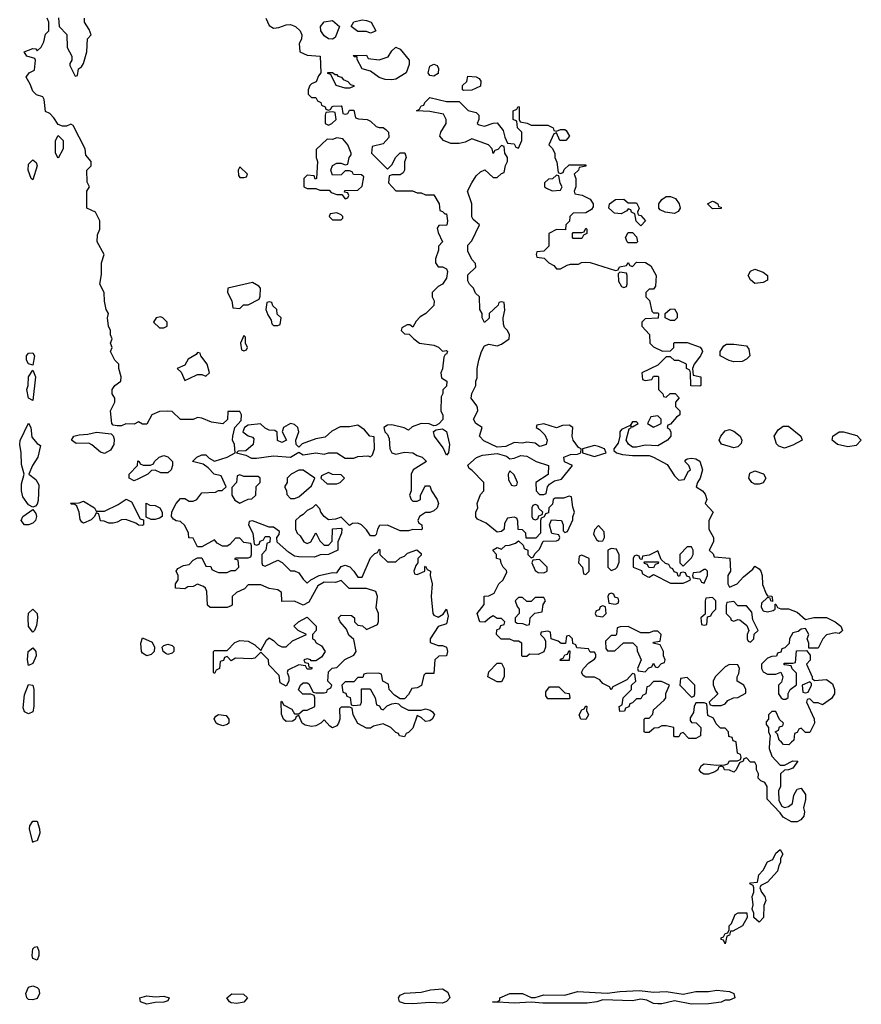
# Model space of a CAD drawing. Header units: inches. Extents: x 2386215 to 2556187, y 580866 to 760840.
# Tile 48 of 203: x 2530728 to 2534714, y 618759 to 623422. Entities that reach past the tile are written whole.
import ezdxf

# ---------------------------------------------------------------- set-up
doc = ezdxf.new("R2010")
doc.units = ezdxf.units.IN
doc.header["$MEASUREMENT"] = 0
doc.layers.add('C5631', color=7, linetype='Continuous')
doc.layers.add('C5632', color=7, linetype='Continuous')

msp = doc.modelspace()

# ---------------------------------------------------------------- linework, layer by layer
at = {"layer": 'C5631', "color": 5, "elevation": 40}
for points in [[(2534280, 620000), (2534278, 619970), (2534290, 619934), (2534330, 619892), (2534350, 619892), (2534390, 619911.3), (2534414, 619910), (2534390, 619878), (2534370, 619868.7), (2534350, 619868), (2534332, 619850), (2534332, 619790), (2534322, 619770), (2534323.6, 619723.6), (2534338, 619698), (2534350, 619691.3), (2534370, 619696), (2534388.7, 619710), (2534394, 619750), (2534410, 619778), (2534430, 619782), (2534450, 619752), (2534450.7, 619729.3), (2534441, 619690), (2534446, 619670), (2534442.8, 619650), (2534427.9, 619632.1), (2534410, 619622.7), (2534383.7, 619623.7), (2534344.7, 619644.7), (2534330, 619666), (2534268, 619730), (2534268, 619790), (2534258, 619810), (2534238, 619818), (2534226, 619830), (2534228, 619850), (2534218, 619870), (2534218, 619890), (2534210, 619906), (2534190, 619906), (2534170, 619926), (2534158, 619922), (2534154, 619910), (2534138, 619902), (2534122, 619870), (2534110, 619858), (2534090, 619868), (2534066, 619870), (2534062, 619882), (2534050, 619886), (2534038, 619882), (2534034, 619870), (2534019.8, 619860.2), (2533990, 619848.7), (2533968.7, 619848.7), (2533956.4, 619856.4), (2533946, 619870), (2533958, 619890), (2533970, 619898), (2534030, 619891.3), (2534067.3, 619892.7), (2534082, 619898), (2534090, 619912), (2534127.3, 619912.7), (2534142, 619918), (2534146, 619930), (2534142, 619942), (2534128.4, 619948.4), (2534122.2, 620000)], [(2534383.6, 620000), (2534371.6, 619988.4), (2534346, 619990), (2534336, 620000)]]:
    msp.add_lwpolyline(points, dxfattribs=at)
for points in [[(2530790, 619526), (2530773.6, 619590), (2530775.9, 619604.1), (2530790, 619626.8), (2530810, 619626), (2530822, 619590), (2530822.6, 619570), (2530810, 619532.7), (2530791, 619529)], [(2534230, 619148.7), (2534206, 619170), (2534206, 619190), (2534198, 619210), (2534202, 619230), (2534198, 619270), (2534206, 619290), (2534206, 619310), (2534202, 619322), (2534186, 619330), (2534190, 619334), (2534222, 619338), (2534228.4, 619371.6), (2534250, 619394), (2534270, 619434), (2534295.3, 619444.7), (2534310, 619474), (2534330, 619492), (2534342, 619470), (2534332, 619450), (2534331.3, 619430), (2534323.6, 619416.4), (2534318, 619390), (2534270, 619338), (2534238, 619322), (2534234, 619310), (2534242, 619290), (2534258, 619270), (2534262, 619250), (2534252.7, 619227.3), (2534251.3, 619170)], [(2534070, 619046), (2534062, 619062), (2534050, 619066), (2534050, 619074), (2534062, 619078), (2534070, 619094), (2534082, 619098), (2534088, 619112), (2534088.7, 619130), (2534099, 619141), (2534116.4, 619183.6), (2534131.6, 619191.6), (2534172, 619192), (2534174, 619170), (2534152, 619130), (2534106, 619106), (2534094, 619106), (2534090, 619086), (2534078, 619082)], [(2530810, 618967.3), (2530790, 618975.3), (2530787.2, 618990), (2530790, 619022), (2530798, 619030), (2530810, 619033), (2530817.6, 619010), (2530817.6, 618990)], [(2530790, 618779.7), (2530770, 618782.4), (2530760.7, 618790), (2530756.9, 618810), (2530770, 618839.5), (2530790, 618846.7), (2530810, 618838.4), (2530817.6, 618830), (2530822, 618810), (2530810, 618786)], [(2531756.7, 618763.3), (2531730, 618765.6), (2531721.2, 618770), (2531709.4, 618790), (2531732.1, 618807.9), (2531787.7, 618807.7), (2531806.8, 618790), (2531790, 618769.6)], [(2532730, 618764.4), (2532670, 618768.2), (2532590, 618760.5), (2532550, 618762.6), (2532527, 618770), (2532521.6, 618790), (2532530, 618802), (2532550, 618812), (2532630, 618816.4), (2532673.3, 618826.7), (2532730, 618832), (2532755.8, 618815.8), (2532765.3, 618790), (2532750, 618771.6)], [(2533910, 618759.7), (2533830, 618775.1), (2533770, 618760.5), (2533750, 618760.5), (2533730, 618762), (2533698, 618778), (2533670, 618783), (2533630, 618775.6), (2533490, 618779.6), (2533462, 618770), (2533415.6, 618764.4), (2533205.1, 618765.1), (2533150, 618769.6), (2533070, 618764.2), (2532968, 618770), (2532988.7, 618771.3), (2533002, 618778), (2533002, 618790), (2533050, 618810.4), (2533110, 618810.3), (2533150, 618790.5), (2533170, 618790.4), (2533210, 618803.8), (2533310, 618802.4), (2533370, 618818.9), (2533510, 618811.7), (2533570, 618820.3), (2533664.1, 618824.1), (2533730, 618815.8), (2533790, 618819.5), (2533870, 618807.7), (2533930, 618819.5), (2533990, 618819.5), (2534030, 618825.5), (2534090, 618818.8), (2534111, 618810), (2534116, 618790), (2534090, 618779.3), (2534070, 618779), (2534050, 618769.6), (2533990, 618761.3)], [(2531370, 618793.7), (2531410, 618798), (2531436.3, 618790), (2531430, 618775.3), (2531410, 618769.6), (2531370, 618768), (2531330, 618758.9), (2531299.3, 618770), (2531297.2, 618790), (2531330, 618798.5)]]:
    msp.add_lwpolyline(points, close=True, dxfattribs=at)
at = {"layer": 'C5632', "color": 5, "elevation": 40}
for points in [[(2531894, 623430), (2531910, 623394), (2531930, 623382), (2531954.6, 623385.4), (2531990, 623398), (2532010, 623398.8), (2532034.8, 623390), (2532056.3, 623370), (2532064.7, 623350), (2532062, 623330), (2532052, 623310), (2532054, 623270), (2532090, 623254), (2532151, 623250), (2532154, 623170), (2532143.6, 623156.4), (2532132.7, 623127.3), (2532110, 623118), (2532102, 623110), (2532094, 623090), (2532094, 623070), (2532110, 623054), (2532130, 623054), (2532138, 623038), (2532154, 623030), (2532158, 623018), (2532174, 623010), (2532178, 622998), (2532190, 622994), (2532202, 622998), (2532206, 623010), (2532212.7, 623012.7), (2532250, 623014), (2532254, 623010), (2532258, 622978), (2532270, 622974), (2532282, 622978), (2532290, 622994), (2532310, 622994), (2532318, 622958), (2532332.7, 622952.7), (2532374, 622950), (2532390, 622942), (2532416.9, 622916.9), (2532430, 622911.3), (2532450, 622911.3), (2532462.5, 622902.5), (2532474.8, 622890), (2532476.3, 622863.7), (2532450, 622834), (2532398, 622822), (2532394, 622790), (2532470, 622714), (2532490, 622734), (2532508.9, 622771.1), (2532530, 622792), (2532551.3, 622791.3), (2532558, 622770), (2532551.1, 622748.9), (2532551, 622709), (2532543.6, 622696.4), (2532530, 622688), (2532492.7, 622687.3), (2532478, 622682), (2532474, 622650), (2532510, 622612), (2532588.4, 622611.6), (2532610, 622602), (2532630, 622602), (2532650, 622592), (2532690, 622592), (2532714, 622550), (2532718, 622518), (2532730, 622514), (2532742, 622502), (2532750, 622502), (2532753.4, 622470), (2532750.4, 622449.6), (2532712.7, 622447.3), (2532705.4, 622434.6), (2532710, 622414), (2532731, 622370), (2532712, 622350), (2532711.3, 622330), (2532698, 622290), (2532698, 622270), (2532710, 622252), (2532730, 622252), (2532750, 622242), (2532753.4, 622230), (2532750, 622198), (2532730.8, 622169.2), (2532710, 622158), (2532682, 622130), (2532682, 622110), (2532691.3, 622090), (2532690, 622068), (2532652, 622030), (2532625.4, 622014.6), (2532605.4, 621994.6), (2532590, 621966), (2532576.4, 621976.4), (2532563.6, 621976.4), (2532538, 621962), (2532534, 621950), (2532550, 621934), (2532572.7, 621932.7), (2532594, 621910), (2532622, 621890), (2532690, 621881), (2532710.9, 621870.9), (2532730, 621852), (2532750, 621856), (2532753.4, 621850), (2532750, 621838), (2532743.6, 621836.4), (2532736.9, 621823.1), (2532731, 621769), (2532722, 621750), (2532726, 621726), (2532750.6, 621710), (2532750, 621686), (2532731.6, 621668.4), (2532731.6, 621651.6), (2532724.7, 621635.3), (2532722, 621570), (2532731.3, 621548.7), (2532731.6, 621528.4), (2532712.7, 621507.3), (2532699.6, 621500.4), (2532690, 621498), (2532667.3, 621507.3), (2532630, 621509), (2532586.4, 621493.6), (2532570, 621478), (2532549.1, 621489.1), (2532490, 621504), (2532470, 621502), (2532452, 621490), (2532458, 621470), (2532470, 621458), (2532478, 621438), (2532480.7, 621390), (2532490, 621371.3), (2532510, 621364.7), (2532550, 621374), (2532590, 621371.3), (2532610, 621358), (2532634, 621350), (2532654, 621330), (2532592, 621290), (2532582, 621270), (2532582, 621190), (2532574, 621170), (2532582, 621150), (2532590, 621142), (2532610, 621142), (2532626, 621150), (2532626, 621170), (2532646, 621210), (2532650, 621214), (2532670, 621214), (2532678, 621190), (2532704.7, 621150), (2532711.3, 621130), (2532704.7, 621110), (2532690, 621095.3), (2532670, 621088.7), (2532650, 621088.7), (2532622, 621070), (2532614, 621050), (2532618, 621038), (2532632, 621030), (2532634, 621010), (2532630, 621006), (2532590, 621008), (2532570, 621002), (2532530, 621002), (2532470, 621028), (2532432.7, 621027.3), (2532422, 621010), (2532416, 620984), (2532410, 620978), (2532390, 620978), (2532370, 621006), (2532346, 621030), (2532330, 621038), (2532303.6, 621036.4), (2532290, 621026), (2532250, 621066), (2532223.6, 621056.4), (2532190, 621054), (2532169.2, 621069.2), (2532154, 621090), (2532150, 621106), (2532130, 621126), (2532114, 621110), (2532090, 621098), (2532070, 621078), (2532054, 621070), (2532034, 621050), (2532034, 621010), (2532042, 620990), (2532056.9, 620976.9), (2532074, 620950), (2532090, 620942), (2532106, 620950), (2532130, 620992), (2532150, 620954), (2532170, 620934), (2532190, 620934), (2532207.3, 620952.7), (2532208.9, 621011.1), (2532250, 621014), (2532254, 621010), (2532252, 620990), (2532234, 620950), (2532234, 620910), (2532191.1, 620888.9), (2532151.6, 620888.4), (2532123.6, 620876.4), (2532050, 620878), (2532030, 620882), (2532000.2, 620900.2), (2531947.3, 620947.3), (2531946, 620970), (2531956.4, 620983.6), (2531958, 620998), (2531930, 621018), (2531910, 621018), (2531830, 621048), (2531814, 621046), (2531812, 621030), (2531832, 620990), (2531838, 620938), (2531850, 620934), (2531862, 620938), (2531867.3, 620952.7), (2531882, 620958), (2531890, 620974), (2531910, 620974), (2531914, 620970), (2531912.7, 620947.3), (2531898, 620942), (2531894, 620910), (2531874, 620890), (2531874, 620850), (2531878, 620838), (2531890, 620834), (2531950, 620862), (2531971.1, 620851.1), (2532010, 620812), (2532030, 620812), (2532050, 620802), (2532070, 620772), (2532090, 620754), (2532106, 620770), (2532146, 620790), (2532210, 620804.7), (2532230, 620802), (2532250, 620832), (2532270, 620838), (2532291.1, 620831.1), (2532311, 620811), (2532330, 620782), (2532350, 620782), (2532390, 620874), (2532410, 620894), (2532422, 620898), (2532430, 620914), (2532434, 620910), (2532434, 620890), (2532470, 620854), (2532510, 620854), (2532530, 620874), (2532550, 620882), (2532564.7, 620895.3), (2532608.9, 620911.1), (2532630, 620894), (2532630, 620886), (2532614, 620870), (2532614, 620850), (2532603.6, 620836.4), (2532594, 620810), (2532598, 620798), (2532610, 620794), (2532646, 620810), (2532646, 620830), (2532650, 620834), (2532658, 620818), (2532674, 620810), (2532672, 620790), (2532681, 620750), (2532676, 620690), (2532684.7, 620610), (2532690, 620602), (2532710, 620592), (2532732.9, 620607.1), (2532750, 620631), (2532757.6, 620597.6), (2532750, 620561.2), (2532710, 620548.7), (2532672, 620490), (2532672.7, 620472.7), (2532710, 620458), (2532730, 620458), (2532750, 620451), (2532754, 620430), (2532750, 620409.2), (2532712.7, 620407.3), (2532694, 620390), (2532690, 620326), (2532650, 620326), (2532642, 620318), (2532631.3, 620268.7), (2532610, 620258), (2532584.7, 620255.3), (2532570, 620226), (2532550, 620206), (2532530, 620206), (2532503.1, 620223.1), (2532478, 620250), (2532475.3, 620275.3), (2532448, 620290), (2532442, 620322), (2532427.3, 620327.3), (2532370, 620326), (2532358, 620322), (2532352.7, 620307.3), (2532330, 620306), (2532310, 620286), (2532270, 620286), (2532254, 620270), (2532258, 620238), (2532272.7, 620232.7), (2532278, 620218), (2532292.7, 620212.7), (2532298, 620178), (2532310, 620174), (2532342, 620178), (2532346, 620190), (2532347.3, 620252.7), (2532387.3, 620252.7), (2532412, 620210), (2532418, 620178), (2532432.7, 620172.7), (2532438, 620158), (2532450, 620154), (2532468, 620172), (2532490, 620182), (2532510, 620184.7), (2532522, 620182), (2532534, 620170), (2532570, 620152), (2532630, 620152), (2532650, 620158), (2532672, 620152), (2532683.6, 620143.6), (2532692, 620130), (2532682, 620110), (2532670, 620102), (2532650, 620099), (2532630, 620118), (2532610, 620126), (2532590, 620066), (2532570, 620046), (2532558, 620042), (2532550, 620026), (2532526, 620030), (2532522, 620042), (2532510, 620046), (2532486, 620070), (2532450, 620088), (2532403.6, 620076.4), (2532390, 620066), (2532370, 620066), (2532328.9, 620088.9), (2532308, 620130), (2532302, 620162), (2532290, 620166), (2532250, 620166), (2532242, 620158), (2532244.7, 620110), (2532238, 620090), (2532230, 620078), (2532210, 620068), (2532196.4, 620076.4), (2532170, 620106), (2532154, 620090), (2532130, 620078), (2532110, 620075.3), (2532080.4, 620080.4), (2532066, 620090), (2532050, 620126), (2532038, 620122), (2532032.7, 620107.3), (2532019.6, 620100.4), (2531990, 620098), (2531978, 620110), (2531967.3, 620132.7), (2531966, 620190), (2531970, 620194), (2531978, 620178), (2532016.9, 620156.9), (2532030, 620134), (2532050, 620134), (2532070, 620152), (2532090, 620152), (2532126, 620170), (2532126, 620210), (2532122, 620222), (2532107.3, 620227.3), (2532068.4, 620228.4), (2532048.4, 620248.4), (2532058, 620270), (2532070, 620282), (2532090, 620282), (2532096.9, 620276.9), (2532118, 620238), (2532130, 620234), (2532170, 620234), (2532182, 620238), (2532186, 620250), (2532202, 620258), (2532206, 620270), (2532188, 620290), (2532190, 620334), (2532208.4, 620351.6), (2532230, 620354), (2532268.4, 620391.6), (2532310, 620412), (2532322, 620430), (2532310, 620486), (2532287.3, 620507.3), (2532276.4, 620536.4), (2532246, 620570), (2532238, 620590), (2532250, 620602), (2532299.6, 620599.6), (2532314, 620590), (2532314, 620570), (2532330, 620554), (2532351.6, 620551.6), (2532370, 620534), (2532422, 620558), (2532427.3, 620572.7), (2532428, 620610), (2532416.4, 620636.4), (2532422, 620690), (2532414.6, 620714.6), (2532370, 620728), (2532288.4, 620728.4), (2532250, 620766), (2532223.6, 620756.4), (2532170, 620758), (2532139.6, 620740.4), (2532096.9, 620663.1), (2532070, 620648.7), (2532030, 620668), (2531970, 620666), (2531968, 620710), (2531950, 620722), (2531908.7, 620728.7), (2531870, 620746), (2531810, 620746), (2531792.7, 620727.3), (2531754, 620710), (2531734, 620690), (2531734, 620650), (2531730, 620646), (2531710, 620638), (2531630, 620638), (2531618, 620650), (2531614.6, 620714.6), (2531608, 620730), (2531598, 620738), (2531570, 620748), (2531550, 620738), (2531523.6, 620736.4), (2531510, 620726), (2531466, 620730), (2531466, 620750), (2531478, 620770), (2531478, 620790), (2531468.7, 620810), (2531476.4, 620823.6), (2531503.1, 620836.9), (2531530, 620842), (2531550, 620862), (2531570, 620874), (2531590, 620874), (2531610, 620834), (2531632.7, 620832.7), (2531638, 620818), (2531654, 620810), (2531670, 620804.7), (2531710, 620804.7), (2531730, 620814), (2531750, 620814), (2531766, 620830), (2531762, 620862), (2531747.3, 620867.3), (2531750, 620874), (2531810, 620874), (2531822, 620878), (2531826, 620890), (2531826, 620930), (2531822, 620942), (2531790, 620946), (2531770, 620966), (2531750, 620966), (2531723.6, 620936.4), (2531710, 620928), (2531688.4, 620928.4), (2531663.1, 620943.1), (2531650, 620958), (2531590, 620926), (2531570, 620926), (2531550, 620966), (2531528.4, 620968.4), (2531528, 620990), (2531510, 621026), (2531490, 621046), (2531468.4, 621048.4), (2531456.4, 621056.4), (2531446, 621070), (2531448, 621090), (2531458, 621110), (2531469.1, 621130.9), (2531490, 621154), (2531510, 621154), (2531530, 621142), (2531550, 621142), (2531566, 621150), (2531590, 621182), (2531655.3, 621184.7), (2531670, 621192), (2531687.3, 621192.7), (2531706, 621210), (2531682, 621262), (2531649.1, 621269.1), (2531620.4, 621300.4), (2531596.4, 621316.4), (2531546, 621330), (2531566, 621350), (2531590, 621362), (2531610, 621362), (2531624.7, 621344.7), (2531650, 621332), (2531710, 621351), (2531748, 621370), (2531745.2, 621410), (2531736, 621430), (2531737.2, 621450), (2531746, 621490), (2531776.4, 621523.6), (2531778, 621550), (2531770, 621566), (2531714, 621566), (2531711.6, 621528.4), (2531690, 621508.7), (2531636.4, 621516.4), (2531590, 621535.3), (2531570, 621538), (2531550, 621528), (2531490, 621528.7), (2531450, 621566), (2531430, 621568), (2531390, 621566), (2531354, 621550), (2531330, 621506), (2531310, 621506), (2531290, 621518), (2531270, 621506), (2531230, 621508), (2531210, 621498), (2531190, 621498), (2531170, 621502), (2531164, 621510), (2531158, 621570), (2531178, 621610), (2531178, 621630), (2531166, 621650), (2531166, 621670), (2531178, 621690), (2531206, 621710), (2531208, 621730), (2531198, 621770), (2531198, 621790), (2531178, 621810), (2531158, 621850), (2531166, 621870), (2531158, 621890), (2531166, 621910), (2531158, 621930), (2531158, 621950), (2531148.7, 621970), (2531144, 622010), (2531148, 622030), (2531138, 622050), (2531128.9, 622088.9), (2531128, 622130), (2531108, 622170), (2531114.6, 622214.6), (2531115.3, 622270), (2531128, 622310), (2531095.3, 622370), (2531096.4, 622403.6), (2531108, 622430), (2531108, 622470), (2531086, 622510), (2531046, 622530), (2531046, 622610), (2531058, 622630), (2531047.3, 622652.7), (2531046, 622710), (2531066, 622730), (2531066, 622750), (2531040.4, 622780.4), (2531038, 622810), (2530980.4, 622920.4), (2530970, 622928), (2530950, 622918), (2530930, 622918), (2530910, 622926), (2530890, 622958), (2530870, 622978), (2530850, 622988), (2530844, 623044), (2530837.2, 623057.2), (2530806.6, 623066.6), (2530790, 623084), (2530777.5, 623117.5), (2530758, 623150), (2530773.2, 623170), (2530797.7, 623182.3), (2530802.4, 623230), (2530798.8, 623238.8), (2530761.2, 623250), (2530749, 623270), (2530790, 623286), (2530803.6, 623283.6), (2530810, 623274), (2530830, 623292), (2530842, 623318), (2530850, 623354), (2530866, 623370), (2530866, 623410), (2530858, 623430)], [(2530911.1, 623431.1), (2530914, 623390), (2530951.6, 623351.6), (2530952, 623290), (2530974, 623250), (2530974, 623230), (2530965.4, 623214.6), (2530965.4, 623205.4), (2530990, 623154), (2531002, 623158), (2531006, 623190), (2531020.4, 623199.6), (2531030, 623214), (2531046, 623270), (2531048.9, 623331.1), (2531066, 623350), (2531056.4, 623376.4), (2531035.3, 623410), (2531035.3, 623430)], [(2534122.2, 620000), (2534122, 620002), (2534107.3, 620007.3), (2534102, 620022), (2534087.3, 620027.3), (2534086, 620050), (2534070, 620066), (2534047.3, 620067.3), (2534027.3, 620087.3), (2534014.6, 620114.6), (2533987.3, 620127.3), (2533982, 620182), (2533970, 620186), (2533930, 620186), (2533922, 620170), (2533919.6, 620140.4), (2533903.6, 620116.4), (2533903.6, 620103.6), (2533910, 620094), (2533932.7, 620092.7), (2533954, 620070), (2533952, 620030), (2533930, 620018), (2533898, 620018), (2533870, 620046), (2533858, 620042), (2533850, 620026), (2533830, 620026), (2533826, 620030), (2533826, 620070), (2533790, 620078), (2533770, 620078), (2533751.6, 620068.4), (2533732.7, 620067.3), (2533710, 620046), (2533690, 620046), (2533686, 620050), (2533686, 620110), (2533690, 620114), (2533710, 620114), (2533727.3, 620132.7), (2533730, 620154), (2533780.4, 620199.6), (2533788, 620210), (2533788.9, 620231.1), (2533806, 620270), (2533768.4, 620288.4), (2533730, 620288), (2533710, 620266), (2533698, 620262), (2533694, 620230), (2533678, 620222), (2533670, 620206), (2533650, 620206), (2533630, 620186), (2533618, 620182), (2533612.7, 620167.3), (2533598, 620162), (2533592.7, 620147.3), (2533570, 620146), (2533568, 620170), (2533582, 620178), (2533586, 620210), (2533626, 620250), (2533626, 620270), (2533646, 620290), (2533642, 620322), (2533630, 620326), (2533603.6, 620296.4), (2533538, 620262), (2533530, 620248), (2533522, 620262), (2533490, 620278), (2533475.3, 620295.3), (2533450, 620308), (2533410, 620308), (2533396.4, 620316.4), (2533388.7, 620330), (2533398, 620350), (2533423.1, 620376.9), (2533450, 620394), (2533456.4, 620403.6), (2533456.4, 620416.4), (2533450, 620426), (2533430, 620426), (2533422, 620442), (2533367.3, 620447.3), (2533362, 620462), (2533347.3, 620467.3), (2533346, 620490), (2533330, 620506), (2533318, 620502), (2533312.7, 620467.3), (2533292.7, 620467.3), (2533278, 620478), (2533246, 620490), (2533242, 620522), (2533230, 620526), (2533198, 620522), (2533194, 620510), (2533212.7, 620492.7), (2533218, 620478), (2533218, 620450), (2533211, 620429), (2533183.6, 620416.4), (2533142, 620418), (2533130, 620406), (2533110, 620406), (2533106, 620410), (2533106, 620470), (2533090, 620478), (2533070, 620478), (2533050, 620488), (2533008.4, 620488.4), (2532986, 620510), (2532987.3, 620532.7), (2533002, 620538), (2533007.3, 620552.7), (2533022, 620558), (2533026, 620570), (2533010, 620586), (2532990, 620586), (2532970, 620598), (2532954, 620590), (2532931.6, 620568.4), (2532908, 620570), (2532895.3, 620610), (2532927.3, 620652.7), (2532928.4, 620691.6), (2532950, 620694), (2532974.6, 620705.4), (2532998, 620750), (2533018, 620770), (2533034.6, 620805.4), (2533034, 620814), (2533018, 620830), (2533008.4, 620848.4), (2533006, 620866), (2532986, 620870), (2532986, 620890), (2532970, 620906), (2532970, 620912), (2532990, 620922), (2533010, 620914), (2533028.4, 620931.6), (2533047.3, 620932.7), (2533076.4, 620943.6), (2533090, 620954), (2533112.7, 620932.7), (2533118, 620918), (2533134, 620910), (2533134, 620890), (2533150, 620874), (2533162, 620878), (2533167.3, 620892.7), (2533190, 620914), (2533207.3, 620952.7), (2533270, 620954), (2533282, 620958), (2533286, 620970), (2533282, 620982), (2533248, 620988), (2533238, 621030), (2533247.3, 621052.7), (2533294, 621050), (2533302, 621030), (2533302, 621002), (2533310, 620994), (2533322, 620998), (2533347.3, 621052.7), (2533347.3, 621067.3), (2533355.3, 621090), (2533347.3, 621112.7), (2533342, 621162), (2533330, 621166), (2533303.6, 621156.4), (2533264.7, 621155.3), (2533254, 621150), (2533251.6, 621128.4), (2533234, 621110), (2533232.7, 621087.3), (2533218, 621082), (2533212.7, 621067.3), (2533198, 621062), (2533194, 621050), (2533194, 620990), (2533172.7, 620967.3), (2533127.3, 620967.3), (2533126, 620990), (2533110, 621006), (2533088.4, 621008.4), (2533087.3, 621047.3), (2533082, 621062), (2533070, 621066), (2533038, 621062), (2533023.6, 621036.4), (2533022, 621010), (2533010, 620998), (2532990, 620995.3), (2532938, 621038), (2532896.4, 621056.4), (2532888.4, 621068.4), (2532888, 621090), (2532898, 621110), (2532895.3, 621130), (2532910, 621174), (2532926, 621190), (2532926, 621230), (2532870, 621288.7), (2532856.4, 621296.4), (2532850, 621312), (2532891.9, 621348.1), (2532920.7, 621359.3), (2532990, 621366.8), (2533034.4, 621354.4), (2533050, 621342), (2533070, 621344.7), (2533102, 621358), (2533130, 621354.8), (2533174, 621330), (2533232, 621310), (2533231.1, 621268.9), (2533172, 621230), (2533174, 621190), (2533190, 621174), (2533210, 621174), (2533222, 621178), (2533228, 621210), (2533238, 621222), (2533261.2, 621238.8), (2533294, 621246), (2533346, 621310), (2533308.7, 621328.7), (2533306, 621350), (2533336.4, 621363.6), (2533370, 621364.7), (2533386, 621370), (2533388, 621390), (2533375.5, 621395.5), (2533349, 621430), (2533344, 621450), (2533348, 621490), (2533330, 621502), (2533299.6, 621500.4), (2533270, 621488.7), (2533210, 621508), (2533178, 621502), (2533174, 621490), (2533190, 621482), (2533215.9, 621455.9), (2533226, 621430), (2533222, 621410), (2533198, 621402), (2533190, 621401.2), (2533170, 621417.2), (2533130, 621421.2), (2533110, 621416), (2533070, 621419.3), (2533030, 621400.9), (2532990, 621397.2), (2532926.8, 621426.8), (2532906, 621450), (2532918, 621490), (2532888.7, 621510), (2532878, 621530), (2532898, 621570), (2532896.4, 621583.6), (2532893.6, 621593.6), (2532866, 621630), (2532868.9, 621651.1), (2532888, 621690), (2532888, 621710), (2532894, 621726), (2532894, 621770), (2532902.7, 621810), (2532915.1, 621850), (2532930, 621878), (2532950, 621886), (2532990, 621878), (2533010, 621884.7), (2533046, 621910), (2533048, 621930), (2533038, 621950), (2533024, 621964), (2533020.2, 621980.2), (2533018, 622010), (2533026, 622046), (2533022, 622082), (2533010, 622086), (2532998, 622082), (2532994, 622070), (2532952, 622030), (2532951.6, 622008.4), (2532930, 621988), (2532918, 622010), (2532918, 622030), (2532908, 622050), (2532906, 622110), (2532887.3, 622127.3), (2532878, 622150), (2532858, 622170), (2532850, 622186), (2532850, 622214), (2532888, 622250), (2532887.3, 622267.3), (2532870, 622286), (2532850, 622326), (2532850, 622354), (2532870, 622374), (2532906, 622450), (2532876.4, 622476.4), (2532868.9, 622488.9), (2532868.7, 622550), (2532849.5, 622610.5), (2532868.7, 622650), (2532890, 622682), (2532910, 622702), (2532931.6, 622711.6), (2532970, 622674), (2532990, 622674), (2533010, 622694), (2533022, 622698), (2533028.4, 622731.6), (2533038, 622750), (2533038, 622770), (2533026, 622790), (2533022, 622822), (2533010, 622826), (2532992.7, 622807.3), (2532978, 622802), (2532970, 622788), (2532966, 622810), (2532948, 622830), (2532870, 622858), (2532838, 622842), (2532810, 622835.1), (2532770, 622836), (2532735.3, 622850), (2532718, 622870), (2532722, 622890), (2532748, 622930), (2532748, 622950), (2532735.3, 622975.3), (2532670, 622988), (2532608, 622990), (2532622, 622998), (2532630, 623014), (2532642, 623018), (2532646, 623030), (2532670, 623054), (2532750, 623034), (2532810, 623034), (2532851.6, 622991.6), (2532890, 622982), (2532902, 622970), (2532902, 622950), (2532894, 622930), (2532903.6, 622923.6), (2532930, 622918), (2532970, 622932), (2532990, 622934), (2533018, 622898), (2533025.4, 622865.4), (2533038, 622838), (2533070, 622834), (2533078, 622818), (2533090, 622814), (2533106, 622850), (2533106, 622890), (2533086, 622910), (2533082, 622942), (2533066, 622950), (2533066, 622990), (2533082, 622998), (2533088.4, 623011.6), (2533094, 623010), (2533094, 622950), (2533098, 622938), (2533131.6, 622931.6), (2533150, 622922), (2533230, 622922), (2533254, 622910), (2533258, 622898), (2533270, 622894), (2533290, 622902), (2533310, 622902), (2533316.9, 622896.9), (2533331.3, 622870), (2533314, 622850), (2533286, 622850), (2533270, 622886), (2533258, 622882), (2533234, 622830), (2533250, 622814), (2533262, 622790), (2533262, 622770), (2533272.7, 622747.3), (2533278, 622698), (2533290, 622694), (2533302, 622698), (2533307.3, 622712.7), (2533330, 622734), (2533410, 622734), (2533410, 622728), (2533378, 622722), (2533374, 622710), (2533354, 622690), (2533362, 622670), (2533362, 622630), (2533354, 622610), (2533358, 622598), (2533391.6, 622591.6), (2533430, 622572), (2533444.7, 622550), (2533443.6, 622536.4), (2533436.9, 622523.1), (2533410, 622508), (2533350, 622506), (2533334, 622490), (2533332.7, 622467.3), (2533314, 622450), (2533312.7, 622427.3), (2533270, 622428), (2533234, 622410), (2533234, 622350), (2533210, 622326), (2533178, 622322), (2533174, 622310), (2533178, 622298), (2533212.7, 622292.7), (2533234, 622270), (2533258, 622258), (2533270, 622242), (2533290, 622242), (2533320.4, 622259.6), (2533336.4, 622263.6), (2533375.3, 622264.7), (2533388.4, 622271.6), (2533410, 622274), (2533430, 622272), (2533550, 622234), (2533562, 622238), (2533568.4, 622251.6), (2533602, 622258), (2533610, 622272), (2533618, 622258), (2533630, 622254), (2533650, 622274), (2533692.7, 622272.7), (2533716.9, 622256.9), (2533742, 622210), (2533739.6, 622160.4), (2533730, 622146), (2533710, 622146), (2533694, 622130), (2533694, 622110), (2533711.6, 622091.6), (2533722, 622042), (2533730, 622034), (2533750, 622034), (2533754, 622030), (2533751.6, 622008.4), (2533690, 622006), (2533674, 621990), (2533674, 621970), (2533711.6, 621931.6), (2533712, 621890), (2533730, 621872), (2533772.7, 621852.7), (2533810, 621854), (2533826, 621870), (2533826, 621890), (2533830, 621894), (2533890, 621894), (2533951.6, 621871.6), (2533959.6, 621859.6), (2533962, 621850), (2533952, 621830), (2533922, 621790), (2533914, 621770), (2533918, 621738), (2533954, 621730), (2533954, 621690), (2533950, 621686), (2533907.3, 621687.3), (2533906, 621750), (2533902, 621762), (2533886, 621770), (2533886, 621790), (2533850, 621808), (2533830, 621808), (2533810, 621826), (2533790, 621826), (2533750, 621786), (2533674, 621750), (2533678, 621718), (2533690, 621714), (2533722, 621718), (2533730, 621734), (2533750, 621734), (2533754, 621730), (2533754, 621670), (2533774, 621650), (2533778, 621638), (2533790, 621634), (2533808.4, 621651.6), (2533832, 621652), (2533852, 621632), (2533834, 621610), (2533834, 621590), (2533854, 621570), (2533854, 621550), (2533839.6, 621540.4), (2533810, 621506), (2533798, 621502), (2533794, 621490), (2533804.7, 621484.7), (2533812, 621470), (2533812, 621450), (2533796, 621430), (2533750, 621403.7), (2533690, 621406.6), (2533650, 621397), (2533630, 621397.2), (2533611.9, 621411.9), (2533601.2, 621430), (2533615.3, 621484.7), (2533626, 621490), (2533622, 621498), (2533630, 621494), (2533658, 621510), (2533650, 621518), (2533630, 621518), (2533619.6, 621500.4), (2533578, 621482), (2533571.3, 621470), (2533571.3, 621450), (2533562.8, 621417.2), (2533542, 621390), (2533542, 621382), (2533554, 621370), (2533583.5, 621363.5), (2533630, 621358), (2533710, 621358.8), (2533730.7, 621350.7), (2533794.8, 621314.8), (2533830, 621262), (2533850, 621242), (2533875.3, 621244.7), (2533896.4, 621283.6), (2533906, 621290), (2533898, 621310), (2533878, 621330), (2533883.1, 621336.9), (2533890, 621342), (2533910, 621344.7), (2533930, 621342), (2533950, 621332), (2533962, 621290), (2533951, 621250), (2533938, 621230), (2533932, 621210), (2533962, 621190), (2533975.3, 621175.3), (2533982, 621150), (2533974, 621130), (2534012, 621090), (2533992, 621050), (2533992, 621010), (2534014, 620970), (2534014, 620950), (2533994, 620910), (2534012.7, 620892.7), (2534018, 620878), (2534091.6, 620871.6), (2534094, 620810), (2534082, 620790), (2534082, 620750), (2534090, 620734), (2534126, 620750), (2534156.4, 620783.6), (2534200.4, 620819.6), (2534210, 620834), (2534230, 620822), (2534238, 620810), (2534244.7, 620790), (2534246.4, 620746.4), (2534263.6, 620703.6), (2534270, 620694), (2534290, 620692), (2534292.7, 620687.3), (2534294, 620666), (2534286, 620670), (2534282, 620682), (2534270, 620686), (2534241, 620659), (2534239.6, 620639.6), (2534250, 620622), (2534270, 620618), (2534296.4, 620623.6), (2534306, 620630), (2534306, 620654), (2534310, 620654), (2534318, 620638), (2534332.7, 620632.7), (2534370, 620632), (2534410, 620616), (2534450, 620582), (2534490, 620590.8), (2534550, 620590.7), (2534590.5, 620570.5), (2534618, 620550), (2534624.7, 620530), (2534618, 620522), (2534610, 620515.3), (2534590, 620519), (2534550, 620508), (2534532, 620490), (2534510, 620446), (2534466, 620446), (2534466, 620470), (2534458, 620490), (2534466, 620510), (2534450, 620538), (2534430, 620535.3), (2534416, 620524), (2534390, 620518), (2534374, 620490), (2534372.7, 620467.3), (2534352.7, 620447.3), (2534338, 620442), (2534332.7, 620427.3), (2534318, 620422), (2534312.7, 620407.3), (2534290, 620406), (2534270, 620398), (2534242, 620370), (2534242, 620350), (2534250, 620334), (2534270, 620322), (2534310, 620322), (2534332.7, 620332.7), (2534342, 620310), (2534336, 620284), (2534322, 620270), (2534322, 620230), (2534334, 620210), (2534343.6, 620203.6), (2534356.4, 620203.6), (2534367.3, 620212.7), (2534368.4, 620231.6), (2534378, 620250), (2534407.3, 620272.7), (2534407.3, 620327.3), (2534387.3, 620347.3), (2534382, 620362), (2534350, 620366), (2534346, 620370), (2534350, 620374), (2534390, 620374), (2534402, 620378), (2534407.3, 620432.7), (2534454, 620434), (2534472, 620412), (2534471.6, 620388.4), (2534454, 620370), (2534482, 620310), (2534482, 620302), (2534492.7, 620292.7), (2534550, 620298), (2534577.3, 620277.3), (2534587.3, 620250), (2534587.3, 620230), (2534572.8, 620207.2), (2534530, 620178), (2534510, 620186), (2534490, 620186), (2534470, 620206), (2534458, 620202), (2534454, 620190), (2534491.6, 620111.6), (2534492, 620090), (2534470, 620046), (2534450, 620046), (2534430, 620066), (2534418, 620062), (2534410, 620046), (2534398, 620042), (2534394, 620010), (2534383.6, 620000)], [(2534336, 620000), (2534326, 620010), (2534318, 620038), (2534306, 620050), (2534322, 620058), (2534327.3, 620072.7), (2534342, 620078), (2534346, 620090), (2534327.3, 620107.3), (2534310, 620146), (2534290, 620146), (2534274, 620130), (2534274, 620110), (2534263.6, 620096.4), (2534263.6, 620083.6), (2534274, 620070), (2534274, 620050), (2534282, 620030), (2534280, 620000)]]:
    msp.add_lwpolyline(points, dxfattribs=at)
for points in [[(2532210, 623329.2), (2532190, 623332), (2532170, 623345.1), (2532154, 623370), (2532152.7, 623390), (2532170, 623412), (2532210, 623418), (2532242, 623390), (2532222, 623338)], [(2532390, 623358), (2532370, 623366), (2532330, 623366), (2532298, 623390), (2532310, 623411.3), (2532350, 623422), (2532370, 623418), (2532392, 623410), (2532414, 623370), (2532410, 623366)], [(2532490, 623137.2), (2532459, 623139), (2532430, 623148.7), (2532390, 623178), (2532350, 623189.2), (2532326, 623234), (2532326, 623246), (2532314, 623246), (2532308, 623252), (2532370, 623254), (2532378, 623238), (2532430, 623232), (2532473.6, 623246.4), (2532490, 623274), (2532508.7, 623291.3), (2532530, 623282), (2532572, 623230), (2532572, 623210), (2532558, 623170), (2532510, 623141.2)], [(2532690, 623155.3), (2532670, 623158), (2532662, 623170), (2532670, 623202), (2532690, 623211.3), (2532704.7, 623204.7), (2532711, 623191), (2532710, 623168)], [(2532222, 623162), (2532230, 623162), (2532235.3, 623155.3), (2532251.3, 623150), (2532259.6, 623139.6), (2532282, 623130), (2532295.3, 623115.3), (2532310.4, 623110.4), (2532310, 623106), (2532290, 623098), (2532270, 623098), (2532226, 623110), (2532202, 623162), (2532187.3, 623167.3), (2532187.3, 623172.7), (2532210, 623172)], [(2532830, 623086), (2532826, 623090), (2532826, 623110), (2532846, 623130), (2532850, 623154), (2532890, 623152), (2532903.6, 623143.6), (2532911.6, 623131.6), (2532910, 623108), (2532870, 623088.7)], [(2532210, 622986), (2532178, 622982), (2532174, 622970), (2532174, 622930), (2532190, 622922), (2532206, 622930), (2532226, 622950), (2532222, 622982)], [(2530910, 622766), (2530898, 622790), (2530898, 622850), (2530910, 622874), (2530934, 622850), (2530934, 622810)], [(2532230, 622862), (2532210, 622855.3), (2532183.6, 622856.4), (2532132.7, 622807.3), (2532132, 622770), (2532138, 622750), (2532134, 622670), (2532127.3, 622667.3), (2532122, 622682), (2532090, 622686), (2532074, 622670), (2532074, 622630), (2532090, 622622), (2532130, 622622), (2532150, 622614), (2532194, 622614), (2532203.6, 622603.6), (2532230, 622594), (2532254, 622594), (2532270, 622574), (2532282, 622578), (2532286, 622590), (2532282, 622602), (2532266, 622606), (2532267.3, 622612.7), (2532330, 622614), (2532350, 622634), (2532358, 622678), (2532347.3, 622687.3), (2532308.4, 622688.4), (2532302, 622702), (2532290, 622706), (2532270, 622706), (2532250, 622688), (2532210, 622686), (2532202, 622710), (2532208.9, 622731.1), (2532230, 622742), (2532250, 622742), (2532270, 622734), (2532282, 622738), (2532288, 622770), (2532298, 622782), (2532298, 622790), (2532282, 622830), (2532258, 622858)], [(2530790, 622664), (2530782, 622670), (2530767.3, 622710), (2530770, 622738), (2530790, 622758), (2530806, 622746), (2530810.8, 622730)], [(2531770, 622726), (2531762, 622710), (2531763.6, 622683.6), (2531770, 622674), (2531790, 622674), (2531802, 622678), (2531806, 622690)], [(2533270, 622686), (2533251.6, 622668.4), (2533232.7, 622667.3), (2533214, 622650), (2533214, 622630), (2533223.6, 622623.6), (2533250, 622612), (2533290, 622614), (2533298, 622630), (2533288.4, 622648.4), (2533282, 622682)], [(2533830, 622504), (2533786, 622510), (2533762, 622522), (2533755.3, 622530), (2533755.3, 622550), (2533768.9, 622571.1), (2533790, 622584.7), (2533810, 622584.7), (2533834.8, 622574.8), (2533851.3, 622550), (2533856, 622530), (2533846.4, 622513.6)], [(2533610, 622554), (2533650, 622554), (2533662, 622530), (2533654, 622510), (2533658, 622498), (2533670, 622494), (2533692, 622470), (2533670, 622446), (2533648.4, 622468.4), (2533642, 622502), (2533626, 622510), (2533622, 622522), (2533610, 622526), (2533603.6, 622516.4), (2533576.9, 622503.1), (2533545.2, 622505.2), (2533518, 622530), (2533522, 622550), (2533550, 622571.3), (2533590, 622572)], [(2534010, 622526), (2533986, 622550), (2534010, 622562), (2534019.6, 622559.6), (2534034, 622550), (2534038, 622538), (2534050, 622534), (2534050, 622528)], [(2532230, 622508), (2532198, 622502), (2532194, 622490), (2532210, 622474), (2532250, 622474), (2532258, 622482), (2532258, 622490), (2532250, 622498)], [(2533350, 622386), (2533346, 622390), (2533346, 622410), (2533350, 622414), (2533390, 622414), (2533402, 622418), (2533410, 622434), (2533414, 622430), (2533414, 622410), (2533398, 622402), (2533390, 622386)], [(2533610, 622366), (2533606, 622370), (2533598, 622390), (2533610, 622414), (2533630, 622414), (2533650, 622394), (2533654, 622370), (2533650, 622366)], [(2533570, 622226), (2533562, 622218), (2533563.6, 622183.6), (2533578, 622158), (2533590, 622154), (2533602, 622158), (2533606, 622170), (2533606, 622210), (2533602, 622222)], [(2534210, 622173.2), (2534188.7, 622190), (2534179, 622210), (2534189.3, 622230.7), (2534210, 622241), (2534250, 622226), (2534270.5, 622210.5), (2534270, 622188.7), (2534250, 622177.2)], [(2531830, 622178), (2531714, 622150), (2531712, 622130), (2531732, 622090), (2531738, 622058), (2531770, 622054), (2531788.4, 622071.6), (2531810, 622072), (2531862, 622098), (2531867.3, 622112.7), (2531868, 622150), (2531860.4, 622160.4)], [(2531910, 622086), (2531898, 622082), (2531894, 622050), (2531903.6, 622023.6), (2531919.6, 621999.6), (2531922, 621982), (2531930, 621974), (2531950, 621974), (2531962, 621978), (2531966, 622010), (2531947.3, 622027.3), (2531946, 622050), (2531927.3, 622067.3), (2531922, 622082)], [(2533810, 621998), (2533786, 622010), (2533786, 622030), (2533808.4, 622051.6), (2533830, 622052), (2533842, 622030), (2533842, 622010), (2533830, 621998)], [(2531394.6, 622014.6), (2531374, 622010), (2531362, 621990), (2531390, 621962), (2531410, 621962), (2531426, 621970), (2531426, 621990), (2531406, 622010)], [(2531790, 621926), (2531774, 621890), (2531778, 621858), (2531790, 621854), (2531802, 621858), (2531806, 621870), (2531798, 621890), (2531798, 621918)], [(2534110, 621802), (2534088.4, 621808.4), (2534046, 621830), (2534046, 621850), (2534063.1, 621876.9), (2534075.3, 621884.7), (2534110, 621886), (2534170, 621878), (2534182, 621862), (2534186, 621830), (2534170, 621814), (2534150, 621804)], [(2530790, 621786), (2530770, 621792.7), (2530760.5, 621810), (2530760.5, 621830), (2530770, 621843), (2530790, 621844), (2530798.4, 621830)], [(2531570, 621846), (2531563.6, 621836.4), (2531526, 621814), (2531510, 621786), (2531474, 621770), (2531492, 621752), (2531510, 621714), (2531530, 621722), (2531570, 621742), (2531590, 621742), (2531610, 621734), (2531626, 621750), (2531615.3, 621790), (2531586, 621830), (2531582, 621842)], [(2530790, 621618), (2530770, 621629), (2530761.6, 621670), (2530767.6, 621690), (2530770, 621731.3), (2530790, 621762), (2530802, 621730)], [(2530790, 621113.2), (2530770, 621125.2), (2530743.1, 621163.1), (2530735.6, 621190), (2530736.2, 621223.8), (2530749, 621270), (2530736.2, 621316.2), (2530734.7, 621370), (2530727.6, 621410), (2530729.6, 621429.6), (2530770, 621511.3), (2530780.4, 621490), (2530785.1, 621445.1), (2530810, 621415.5), (2530826, 621406), (2530813.4, 621350), (2530787.7, 621310), (2530771.3, 621270), (2530804.4, 621244.4), (2530818.8, 621218.8), (2530814.9, 621145.1), (2530810, 621128), (2530802, 621118)], [(2533750, 621546), (2533718, 621542), (2533702, 621510), (2533730, 621492), (2533750, 621502), (2533766, 621510), (2533766, 621530)], [(2531130, 621368), (2531110, 621373.2), (2531070, 621409.4), (2531055.9, 621415.9), (2530994.8, 621414.8), (2530973.2, 621430), (2530984, 621450), (2531010, 621456.4), (2531050, 621459.1), (2531091.5, 621468.5), (2531161, 621461), (2531170, 621452), (2531175.9, 621435.9), (2531174, 621410), (2531157.1, 621382.9)], [(2532010, 621509), (2531978, 621490), (2531971.3, 621470), (2531991.3, 621430), (2531970, 621419), (2531949.5, 621429.5), (2531948, 621468), (2531936.4, 621476.4), (2531910, 621478), (2531890, 621488), (2531868.4, 621508.4), (2531810, 621502), (2531792, 621490), (2531784.7, 621470), (2531810, 621451), (2531830, 621444.7), (2531836.8, 621436.8), (2531834, 621410), (2531799.6, 621380.4), (2531762, 621378), (2531754, 621370), (2531799.6, 621359.6), (2531825.4, 621345.4), (2531850, 621344.7), (2531930, 621356), (2532010, 621351), (2532050, 621374), (2532070, 621361), (2532130, 621370.8), (2532170, 621364.7), (2532190, 621371.3), (2532230, 621371.3), (2532270, 621344.7), (2532310, 621344.7), (2532330, 621354), (2532376, 621356), (2532390, 621352), (2532399, 621361), (2532409, 621390), (2532406, 621446), (2532386, 621450), (2532360.4, 621480.4), (2532330, 621502), (2532290, 621494), (2532245.4, 621494.6), (2532206.8, 621473.2), (2532174.8, 621445.2), (2532130, 621437.2), (2532066.4, 621413.6), (2532050, 621398), (2532038, 621410), (2532035.3, 621430), (2532049.2, 621470), (2532045.2, 621490), (2532030, 621505.2)], [(2532750, 621359), (2532733.8, 621393.8), (2532693.2, 621450), (2532688, 621472), (2532700.4, 621479.6), (2532730, 621484.7), (2532750, 621472), (2532763.8, 621410), (2532758.8, 621370)], [(2534110, 621394.5), (2534052.3, 621412.3), (2534041.2, 621430), (2534049.3, 621450), (2534070, 621474.8), (2534090, 621480.7), (2534110, 621474), (2534140.5, 621450), (2534148, 621430), (2534145.5, 621414.5), (2534130, 621399.5)], [(2534350, 621393.6), (2534323, 621403), (2534313.4, 621413.4), (2534301.2, 621450), (2534320.5, 621479.5), (2534343.7, 621496.3), (2534370, 621497.3), (2534427.3, 621450), (2534434, 621430), (2534390, 621407.3)], [(2534650, 621399.7), (2534601.2, 621410), (2534576.2, 621430), (2534579.5, 621450), (2534610, 621470.4), (2534630, 621470.4), (2534692.7, 621452.7), (2534714.4, 621430), (2534690, 621406)], [(2533450, 621405.1), (2533394, 621390), (2533394, 621370), (2533450, 621354), (2533490, 621366), (2533506, 621370), (2533498, 621390), (2533470, 621400.7)], [(2531430, 621275.3), (2531396.4, 621276.4), (2531370, 621288), (2531352.7, 621287.3), (2531334, 621270), (2531290, 621248), (2531270, 621238), (2531246, 621250), (2531246, 621270), (2531286, 621310), (2531287.3, 621332.7), (2531294, 621330), (2531298, 621318), (2531312.7, 621312.7), (2531347.3, 621312.7), (2531362, 621318), (2531366, 621330), (2531388, 621350), (2531410, 621358), (2531430, 621352), (2531451.3, 621330), (2531452, 621310), (2531444.7, 621290)], [(2532070, 621288), (2532050, 621288), (2532014, 621270), (2531994, 621250), (2531994, 621230), (2531982, 621210), (2531991.6, 621191.6), (2531992.7, 621172.7), (2532010, 621154), (2532030, 621154), (2532050, 621162), (2532110, 621214), (2532126, 621250)], [(2532190, 621278), (2532158, 621262), (2532154, 621250), (2532183.6, 621223.6), (2532230, 621224.7), (2532246, 621230), (2532266, 621250), (2532250, 621266), (2532210, 621268)], [(2533050, 621286), (2533042, 621270), (2533043.6, 621243.6), (2533058, 621218), (2533070, 621214), (2533082, 621218), (2533086, 621230), (2533070, 621266)], [(2534210, 621222.7), (2534195.3, 621230), (2534181.2, 621250), (2534186, 621274), (2534210, 621286), (2534250.8, 621270.8), (2534262, 621250), (2534250, 621229), (2534230, 621222.7)], [(2531770, 621266), (2531758, 621262), (2531754, 621230), (2531732.7, 621207.3), (2531732, 621170), (2531746, 621146), (2531770, 621132), (2531790, 621142), (2531810, 621152), (2531827.3, 621152.7), (2531846, 621170), (2531848.4, 621211.6), (2531866, 621230), (2531866, 621250), (2531858, 621258), (2531790, 621258)], [(2531310, 621026), (2531290, 621028), (2531278, 621038), (2531230, 621055.3), (2531210, 621054), (2531190, 621042), (2531170, 621038), (2531150, 621038), (2531127.3, 621047.3), (2531110, 621048), (2531102, 621082), (2531090, 621086), (2531082, 621070), (2531066, 621054), (2531030, 621038), (2531022, 621042), (2531014.6, 621054.6), (2531009, 621089), (2530998, 621118), (2530987.3, 621127.3), (2530972.7, 621127.3), (2530968, 621132), (2531010, 621134), (2531030, 621142), (2531082, 621110), (2531090, 621094), (2531130, 621094), (2531194, 621126), (2531231.3, 621151.3), (2531258, 621138), (2531298, 621058), (2531314, 621054), (2531314, 621030)], [(2530770, 621029.7), (2530749.7, 621029.7), (2530734.5, 621050), (2530742.7, 621070), (2530790, 621102), (2530803.5, 621083.5), (2530807.3, 621070), (2530803, 621050), (2530790, 621038.4)], [(2531350, 621055.3), (2531326, 621066), (2531327.3, 621132.7), (2531343.6, 621123.6), (2531370, 621121), (2531392, 621110), (2531402, 621090), (2531402, 621070), (2531390, 621062), (2531370, 621055.3)], [(2533170, 621126), (2533158, 621122), (2533154, 621110), (2533154, 621070), (2533158, 621058), (2533170, 621054), (2533182, 621058), (2533187.3, 621072.7), (2533202, 621078), (2533206, 621090), (2533187.3, 621107.3), (2533182, 621122)], [(2533470, 621026), (2533450, 621006), (2533445.4, 620985.4), (2533459.6, 620959.6), (2533470, 620952), (2533490, 620954), (2533498, 620970), (2533496.4, 620996.4)], [(2533530, 620918), (2533514, 620910), (2533514, 620830), (2533530, 620814), (2533550, 620822), (2533558, 620830), (2533567.3, 620852.7), (2533567.3, 620887.3), (2533554.6, 620914.6)], [(2533750, 620906), (2533710, 620886), (2533678, 620882), (2533674, 620866), (2533667.3, 620867.3), (2533662, 620882), (2533650, 620886), (2533638, 620882), (2533634, 620870), (2533634, 620830), (2533672.7, 620812.7), (2533678, 620798), (2533703.6, 620783.6), (2533710, 620782), (2533730, 620794), (2533810, 620754), (2533870, 620754), (2533890, 620762), (2533906, 620770), (2533902, 620782), (2533887.3, 620787.3), (2533882, 620802), (2533870, 620806), (2533858, 620802), (2533852.7, 620787.3), (2533847.3, 620787.3), (2533842, 620802), (2533827.3, 620807.3), (2533822, 620822), (2533810, 620826), (2533802, 620842), (2533787.3, 620847.3), (2533766, 620866)], [(2533910, 620926), (2533890, 620926), (2533854, 620890), (2533854, 620850), (2533870, 620834), (2533910, 620874), (2533918, 620890), (2533918, 620910)], [(2533190, 620866), (2533158, 620862), (2533154, 620850), (2533170, 620814), (2533183.6, 620803.6), (2533210, 620802), (2533226, 620810), (2533226, 620830)], [(2533390, 620886), (2533378, 620882), (2533374, 620850), (2533394, 620830), (2533398, 620798), (2533410, 620794), (2533426, 620810), (2533426, 620870)], [(2533730, 620826), (2533707.3, 620827.3), (2533702, 620842), (2533687.3, 620847.3), (2533686, 620854), (2533754, 620854), (2533752.7, 620847.3), (2533738, 620842)], [(2533978, 620818), (2533970, 620818), (2533950, 620806), (2533918, 620802), (2533914, 620790), (2533918, 620778), (2533950, 620774), (2533958, 620758), (2533970, 620754), (2533986, 620790), (2533986, 620810)], [(2533210, 620686), (2533170, 620686), (2533150, 620666), (2533130, 620666), (2533110, 620686), (2533090, 620686), (2533074, 620670), (2533083.6, 620643.6), (2533094, 620630), (2533094, 620610), (2533074, 620590), (2533074, 620570), (2533083.6, 620563.6), (2533110, 620562), (2533130, 620554), (2533142, 620558), (2533146, 620590), (2533168, 620612), (2533202, 620618), (2533208, 620652), (2533218, 620670)], [(2533530, 620706), (2533518, 620702), (2533514, 620690), (2533518, 620658), (2533550, 620654), (2533562, 620658), (2533566, 620670), (2533562, 620682), (2533547.3, 620687.3), (2533542, 620702)], [(2534010, 620686), (2533978, 620682), (2533974, 620670), (2533974, 620606), (2533954, 620590), (2533958, 620558), (2533970, 620554), (2533982, 620558), (2533986, 620594), (2534002, 620598), (2534007.3, 620612.7), (2534026, 620630), (2534026, 620670)], [(2530790, 620522), (2530770, 620548.7), (2530767, 620587), (2530770, 620611), (2530790, 620630.6), (2530810.4, 620610.4), (2530812.7, 620590), (2530807.1, 620552.9), (2530798, 620530)], [(2533490, 620646), (2533478, 620642), (2533472.7, 620627.3), (2533458, 620622), (2533454, 620610), (2533458, 620598), (2533490, 620594), (2533506, 620610), (2533502, 620642)], [(2534110, 620666), (2534078, 620662), (2534074, 620650), (2534074, 620610), (2534094, 620590), (2534098, 620578), (2534110, 620574), (2534130, 620582), (2534139.6, 620579.6), (2534172.7, 620552.7), (2534182, 620530), (2534174, 620510), (2534174, 620490), (2534178, 620478), (2534190, 620474), (2534206, 620490), (2534207.3, 620512.7), (2534226, 620530), (2534200.4, 620580.4), (2534196.4, 620616.4), (2534170, 620646), (2534130, 620646)], [(2532106, 620386), (2532106, 620390), (2532090, 620395.3), (2532074, 620390), (2532078, 620378), (2532094, 620374), (2532098, 620358), (2532112.7, 620352.7), (2532110, 620346), (2532090, 620346), (2532082, 620362), (2532050, 620366), (2531998, 620342), (2531994, 620330), (2532002, 620310), (2532002, 620290), (2531990, 620266), (2531962, 620282), (2531956.4, 620316.4), (2531907.3, 620367.3), (2531906, 620390), (2531870, 620426), (2531842, 620398), (2531825.4, 620394.6), (2531750, 620398), (2531730, 620386), (2531710, 620406), (2531698, 620402), (2531692.7, 620387.3), (2531678, 620382), (2531674, 620350), (2531658, 620342), (2531650, 620326), (2531646, 620330), (2531646, 620430), (2531650, 620434), (2531710, 620434), (2531747.3, 620472.7), (2531770, 620482), (2531810, 620478), (2531841, 620461), (2531870, 620434), (2531896.4, 620483.6), (2531910, 620494), (2531930, 620482), (2531950, 620462), (2531970, 620452), (2531990, 620452), (2532020.2, 620479.8), (2532086, 620510), (2532046, 620530), (2532026, 620550), (2532049.1, 620570.9), (2532090, 620592), (2532132, 620550), (2532132, 620530), (2532114, 620510), (2532114, 620490), (2532124.7, 620484.7), (2532131.6, 620471.6), (2532156.9, 620456.9), (2532174, 620430), (2532156.9, 620403.1), (2532130, 620386)], [(2533610, 620548), (2533572.7, 620547.3), (2533558, 620542), (2533554, 620510), (2533550, 620506), (2533530, 620506), (2533502, 620478), (2533503.6, 620443.6), (2533512.7, 620432.7), (2533547.3, 620432.7), (2533588.4, 620471.6), (2533631.6, 620471.6), (2533651.6, 620451.6), (2533652.7, 620432.7), (2533672, 620390), (2533654, 620350), (2533658, 620338), (2533690, 620334), (2533707.3, 620352.7), (2533722, 620358), (2533730, 620374), (2533738, 620358), (2533750, 620354), (2533767.3, 620372.7), (2533782, 620378), (2533786, 620390), (2533778, 620410), (2533778, 620430), (2533762, 620462), (2533728, 620470), (2533730, 620474), (2533762, 620478), (2533766, 620510), (2533750, 620526), (2533730, 620526), (2533710, 620518), (2533670, 620518)], [(2531330, 620409), (2531310, 620422), (2531305.2, 620430), (2531301.2, 620470), (2531310, 620494), (2531354.8, 620474.8), (2531366, 620450), (2531364.7, 620430), (2531350, 620415.3)], [(2530770, 620364), (2530764.2, 620390), (2530768, 620430), (2530790, 620446.8), (2530804, 620430), (2530804.9, 620410), (2530790, 620373.2)], [(2531430, 620415.3), (2531420.2, 620420.2), (2531408, 620430), (2531402, 620450), (2531410, 620458), (2531430, 620464.7), (2531450, 620458), (2531458, 620450), (2531458, 620430), (2531450, 620422)], [(2533288, 620388), (2533290, 620394), (2533302, 620398), (2533310, 620414), (2533322, 620418), (2533330, 620434), (2533334, 620430), (2533330, 620388)], [(2532990, 620286), (2532946, 620310), (2532950, 620334), (2532990, 620374), (2533010, 620374), (2533022, 620350), (2533022, 620310), (2533010, 620286)], [(2534090, 620368), (2534070, 620358), (2534022, 620310), (2534012, 620290), (2534012.7, 620272.7), (2534023.6, 620243.6), (2534034, 620230), (2533994, 620190), (2533998, 620178), (2534010, 620174), (2534050, 620174), (2534070, 620182), (2534082, 620198), (2534108.9, 620211.1), (2534130, 620212), (2534167.3, 620232.7), (2534168, 620250), (2534158, 620270), (2534126, 620290), (2534126, 620310), (2534134.6, 620325.4), (2534138, 620350), (2534130, 620366)], [(2533890, 620306), (2533858, 620302), (2533854, 620270), (2533910, 620214), (2533922, 620218), (2533926, 620230), (2533926, 620270)], [(2530770, 620134), (2530750, 620144.5), (2530743.5, 620163.5), (2530750, 620224.7), (2530770, 620273.4), (2530790, 620270.7), (2530794.9, 620250), (2530795.3, 620170), (2530790, 620143.7)], [(2533230, 620206), (2533220.4, 620220.4), (2533220.4, 620239.6), (2533238, 620262), (2533282, 620262), (2533310, 620234), (2533331.1, 620231.1), (2533334, 620210), (2533330, 620206)], [(2534470, 620286), (2534434, 620270), (2534438, 620238), (2534450, 620234), (2534462, 620238), (2534478, 620270), (2534478, 620278)], [(2533410, 620108), (2533386, 620110), (2533378, 620130), (2533390, 620154), (2533402, 620158), (2533410, 620172), (2533414, 620170), (2533412, 620150), (2533422, 620130)], [(2531690, 620077.2), (2531665.6, 620085.6), (2531658, 620090), (2531648.4, 620111.6), (2531656.4, 620123.6), (2531669.1, 620130.9), (2531706, 620126), (2531718, 620110), (2531718, 620090), (2531710, 620084)]]:
    msp.add_lwpolyline(points, close=True, dxfattribs=at)

doc.saveas('drawing.dxf')
